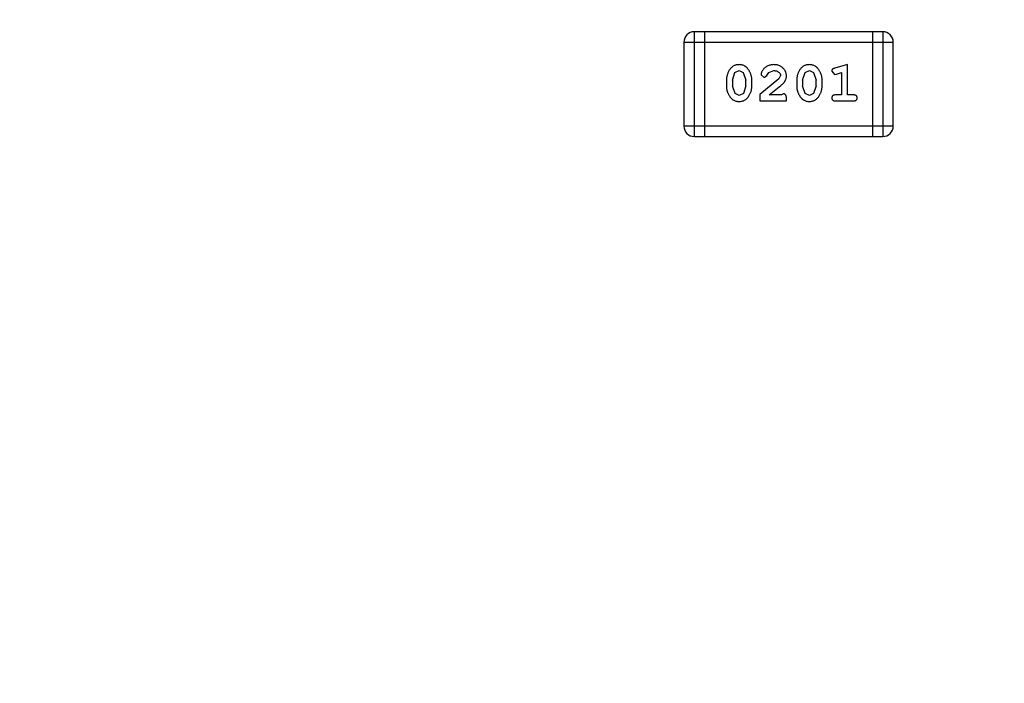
# Model space of a CAD drawing. Header units: inches. Extents: x 13 to 158, y -30 to 56.
# Tile 28 of 84: x 118.35 to 121.22, y 8.27 to 10.2. Entities that reach past the tile are written whole.
import ezdxf

# ---------------------------------------------------------------- set-up
doc = ezdxf.new("R2010")
doc.units = ezdxf.units.IN
doc.header["$LTSCALE"] = 1.21
doc.header["$MEASUREMENT"] = 0
doc.header["$PDMODE"] = 3
doc.header["$PDSIZE"] = 0.3125
doc.layers.get('0').update_dxf_attribs({"linetype": 'CONTINUOUS'})
doc.layers.get('Defpoints').update_dxf_attribs({"linetype": 'CONTINUOUS'})
doc.layers.add('DIM', color=3, linetype='CONTINUOUS')
doc.styles.get("Standard").update_dxf_attribs({"font": 'txt', "width": 0.8})
doc.dimstyles.get("Standard").update_dxf_attribs({"dimtxt": 0.15625, "dimasz": 0.1875, "dimexe": 0.125, "dimexo": 0.0625, "dimgap": 0.09, "dimtad": 0, "dimtih": 1, "dimtoh": 1, "dimzin": 4, "dimdsep": 46, "dimtxsty": 'Standard', "dimblk": '_FILLED', "dimblk1": '_FILLED', "dimblk2": '_FILLED', "dimcen": 0.09, "dimazin": 1, "dimtp": 0.01, "dimtm": 0.01, "dimtfac": 1, "dimtofl": 0, "dimtmove": 0, "dimatfit": 3, "dimldrblk": '_FILLED', "dimfxl": 1, "dimtolj": 1, "dimtzin": 4, "dimarcsym": 0})

# ---------------------------------------------------------------- blocks, each defined once
blk = doc.blocks.new('_FILLED')
at = {"color": 0, "linetype": 'ByBlock'}
blk.add_solid([(0, 0), (-1, 0.1667), (-1, -0.1667)], dxfattribs=at)
blk = doc.blocks.new('*D10')
at = {"layer": 'Defpoints', "color": 0}
for p in [(116.5261, 13.2868), (132.3995, -6.4981), (132.3995, -9.9284)]:
    blk.add_point(p, dxfattribs=at)
at = {"layer": 'DIM', "color": 0, "lineweight": -2}
for p, q in [((116.5261, 13.2243), (116.5261, -10.0534)), ((132.3995, -6.5606), (132.3995, -10.0534)), ((117.5261, -9.9284), (122.9061, -9.9284)), ((131.3995, -9.9284), (126.0195, -9.9284))]:
    blk.add_line(p, q, dxfattribs=at)
at = {"layer": 'DIM', "color": 0, "lineweight": -2, "rotation": 180}
blk.add_blockref('_FILLED', (116.5261, -9.9284), dxfattribs=at)
at = {"layer": 'DIM', "color": 0, "lineweight": -2}
blk.add_blockref('_FILLED', (132.3995, -9.9284), dxfattribs=at)
at = {"layer": 'DIM', "color": 0, "insert": (124.4628, -9.9284), "char_height": 1, "attachment_point": 5}
blk.add_mtext('\\A1;15.87', dxfattribs=at)
blk = doc.blocks.new('*D15')
at = {"layer": 'Defpoints', "color": 0}
for p in [(109.9306, 13.2855), (111.5494, 13.2855), (127.929, -5.4369)]:
    blk.add_point(p, dxfattribs=at)
at = {"layer": 'DIM', "color": 0, "lineweight": -2}
for p, q in [((111.4869, 13.2855), (109.8056, 13.2855)), ((109.9306, 12.2855), (109.9306, 5.4809)), ((109.9306, -4.4369), (109.9306, 2.3676)), ((127.8665, -5.4369), (109.8056, -5.4369))]:
    blk.add_line(p, q, dxfattribs=at)
for p, rotation in [((109.9306, 13.2855), 90), ((109.9306, -5.4369), 270)]:
    blk.add_blockref('_FILLED', p, dxfattribs=dict(at, rotation=rotation))
at = {"layer": 'DIM', "color": 0, "insert": (109.9306, 3.9243), "char_height": 1, "attachment_point": 5, "rotation": 90}
blk.add_mtext('\\A1;18.72', dxfattribs=at)
blk = doc.blocks.new('*D16')
at = {"layer": 'Defpoints', "color": 0}
for p in [(114.1495, 13.2855), (150.6495, 13.2855), (150.6495, -11.8704)]:
    blk.add_point(p, dxfattribs=at)
at = {"layer": 'DIM', "color": 0, "lineweight": -2}
for p, q in [((114.1495, 13.223), (114.1495, -11.9954)), ((150.6495, 13.223), (150.6495, -11.9954)), ((115.1495, -11.8704), (130.7762, -11.8704)), ((149.6495, -11.8704), (134.0229, -11.8704))]:
    blk.add_line(p, q, dxfattribs=at)
at = {"layer": 'DIM', "color": 0, "lineweight": -2, "rotation": 180}
blk.add_blockref('_FILLED', (114.1495, -11.8704), dxfattribs=at)
at = {"layer": 'DIM', "color": 0, "lineweight": -2}
blk.add_blockref('_FILLED', (150.6495, -11.8704), dxfattribs=at)
at = {"layer": 'DIM', "color": 0, "insert": (132.3995, -11.8704), "char_height": 1, "attachment_point": 5}
blk.add_mtext('\\A1;36.50', dxfattribs=at)

msp = doc.modelspace()

# ---------------------------------------------------------------- linework, layer by layer
at = {"color": 6, "linetype": 'Continuous'}
for p, q in [((120.3131, 9.8612), (120.3131, 10.166)), ((120.8617, 10.166), (120.3131, 10.166)), ((120.3436, 9.8612), (120.3436, 10.166)), ((120.8313, 10.166), (120.8313, 9.8612)), ((120.8617, 10.166), (120.8617, 9.8612)), ((120.2826, 10.1355), (120.2826, 9.8917)), ((120.2826, 10.1355), (120.8922, 10.1355)), ((120.8922, 9.8917), (120.8922, 10.1355)), ((120.7589, 10.0703), (120.7223, 10.0604)), ((120.7589, 9.9822), (120.7589, 10.0703)), ((120.4238, 10.0254), (120.4311, 10.0471)), ((120.4311, 10.0471), (120.4434, 10.053)), ((120.4434, 10.053), (120.4556, 10.0477)), ((120.4556, 10.0477), (120.4631, 10.0254)), ((120.5072, 10.0409), (120.516, 10.0325)), ((120.516, 10.0325), (120.5245, 10.0391)), ((120.5245, 10.0391), (120.5295, 10.0476)), ((120.5295, 10.0476), (120.5443, 10.053)), ((120.5638, 10.0384), (120.5591, 10.0287)), ((120.6283, 10.0254), (120.6356, 10.0471)), ((120.6356, 10.0471), (120.6479, 10.053)), ((120.6479, 10.053), (120.6601, 10.0477)), ((120.6601, 10.0477), (120.6677, 10.0254)), ((120.7133, 10.0512), (120.7212, 10.0419)), ((120.7212, 10.0419), (120.7266, 10.043)), ((120.7266, 10.043), (120.7416, 10.0471)), ((120.7416, 10.0471), (120.7416, 9.9822)), ((120.4065, 10.0256), (120.4065, 10.0079)), ((120.4238, 10.0254), (120.4238, 10.0082)), ((120.4315, 9.9859), (120.4238, 10.0082)), ((120.4631, 10.0082), (120.4559, 9.9864)), ((120.4631, 10.0082), (120.4631, 10.0254)), ((120.4804, 10.0079), (120.4804, 10.0256)), ((120.5591, 10.0287), (120.504, 9.9837)), ((120.5308, 9.9822), (120.5644, 10.0092)), ((120.611, 10.0256), (120.611, 10.0079)), ((120.6283, 10.0254), (120.6283, 10.0082)), ((120.636, 9.9859), (120.6283, 10.0082)), ((120.6677, 10.0082), (120.6604, 9.9864)), ((120.6677, 10.0082), (120.6677, 10.0254)), ((120.685, 10.0079), (120.685, 10.0256)), ((120.4436, 9.9806), (120.4315, 9.9859)), ((120.4559, 9.9864), (120.4436, 9.9806)), ((120.504, 9.9837), (120.504, 9.9649)), ((120.567, 9.9822), (120.5308, 9.9822)), ((120.5725, 9.9853), (120.567, 9.9822)), ((120.6481, 9.9806), (120.636, 9.9859)), ((120.6604, 9.9864), (120.6481, 9.9806)), ((120.7416, 9.9822), (120.7243, 9.9822)), ((120.7762, 9.9822), (120.7589, 9.9822)), ((120.504, 9.9649), (120.5811, 9.9649)), ((120.5811, 9.9649), (120.5811, 9.9727)), ((120.7243, 9.9649), (120.7762, 9.9649)), ((120.8922, 9.8917), (120.2826, 9.8917)), ((120.3131, 9.8612), (120.8617, 9.8612))]:
    msp.add_line(p, q, dxfattribs=at)
for centre, start, end in [((120.3131, 10.1355), 90, 180), ((120.8617, 10.1355), 0, 90), ((120.3131, 9.8917), 180, 270), ((120.8617, 9.8917), 270, 0)]:
    msp.add_arc(centre, 0.0305, start, end, dxfattribs=at)
for points, knots in [([(120.4433, 10.0703), (120.4419, 10.0702), (120.4391, 10.0701), (120.435, 10.0694), (120.4311, 10.0683), (120.4276, 10.0667), (120.4243, 10.0647), (120.4212, 10.0621), (120.4184, 10.0592), (120.416, 10.0558), (120.4138, 10.0522), (120.4118, 10.0485), (120.4102, 10.0448), (120.4089, 10.041), (120.4078, 10.0373), (120.4071, 10.0334), (120.4066, 10.0295), (120.4065, 10.0269), (120.4065, 10.0256)], [0, 0, 0, 0, 0.06692, 0.130834, 0.19258, 0.252759, 0.312631, 0.373411, 0.436359, 0.501894, 0.568244, 0.632472, 0.69556, 0.757163, 0.818592, 0.878885, 0.939235, 1, 1, 1, 1]), ([(120.4804, 10.0256), (120.4804, 10.0267), (120.4804, 10.0289), (120.4801, 10.032), (120.4796, 10.0352), (120.4789, 10.0383), (120.478, 10.0413), (120.4769, 10.0443), (120.4756, 10.0473), (120.4741, 10.0502), (120.4725, 10.0529), (120.4708, 10.0555), (120.4692, 10.0578), (120.4675, 10.0599), (120.4658, 10.0618), (120.4641, 10.0634), (120.4624, 10.0648), (120.46, 10.0664), (120.4568, 10.068), (120.4526, 10.0693), (120.4481, 10.0701), (120.4449, 10.0702), (120.4433, 10.0703)], [0, 0, 0, 0, 0.049855, 0.099516, 0.148482, 0.19758, 0.246804, 0.296268, 0.346517, 0.397047, 0.446826, 0.49336, 0.537801, 0.579207, 0.617974, 0.654833, 0.689171, 0.722088, 0.786392, 0.853518, 0.924186, 1, 1, 1, 1]), ([(120.5445, 10.0703), (120.5428, 10.0702), (120.5394, 10.0701), (120.5345, 10.0692), (120.5297, 10.0678), (120.5252, 10.0658), (120.5211, 10.0634), (120.5174, 10.0605), (120.5143, 10.0573), (120.5118, 10.0537), (120.5098, 10.0501), (120.5083, 10.0468), (120.5074, 10.0438), (120.5073, 10.0418), (120.5072, 10.0409)], [0, 0, 0, 0, 0.098286, 0.193983, 0.289056, 0.384352, 0.477435, 0.566197, 0.652355, 0.737986, 0.818188, 0.887401, 0.94802, 1, 1, 1, 1]), ([(120.5811, 10.0375), (120.5811, 10.0386), (120.581, 10.0408), (120.5806, 10.044), (120.5797, 10.0471), (120.5786, 10.0501), (120.5771, 10.053), (120.5754, 10.0557), (120.5733, 10.0583), (120.5709, 10.0607), (120.5682, 10.0629), (120.5654, 10.0649), (120.5623, 10.0666), (120.5591, 10.0679), (120.5557, 10.069), (120.5521, 10.0697), (120.5483, 10.0702), (120.5458, 10.0702), (120.5445, 10.0703)], [0, 0, 0, 0, 0.060981, 0.120256, 0.178148, 0.236115, 0.293993, 0.352864, 0.413358, 0.476056, 0.539296, 0.602396, 0.665116, 0.728325, 0.792919, 0.859317, 0.928302, 1, 1, 1, 1]), ([(120.6478, 10.0703), (120.6464, 10.0702), (120.6436, 10.0701), (120.6395, 10.0694), (120.6357, 10.0683), (120.6321, 10.0667), (120.6288, 10.0647), (120.6257, 10.0621), (120.6229, 10.0592), (120.6205, 10.0558), (120.6183, 10.0522), (120.6164, 10.0485), (120.6147, 10.0448), (120.6134, 10.041), (120.6123, 10.0373), (120.6116, 10.0334), (120.6111, 10.0295), (120.611, 10.0269), (120.611, 10.0256)], [0, 0, 0, 0, 0.06692, 0.130834, 0.19258, 0.252759, 0.312631, 0.373411, 0.436359, 0.501894, 0.568244, 0.632472, 0.69556, 0.757163, 0.818592, 0.878885, 0.939235, 1, 1, 1, 1]), ([(120.685, 10.0256), (120.6849, 10.0267), (120.6849, 10.0289), (120.6846, 10.032), (120.6841, 10.0352), (120.6834, 10.0383), (120.6825, 10.0413), (120.6814, 10.0443), (120.6801, 10.0473), (120.6786, 10.0502), (120.677, 10.0529), (120.6753, 10.0555), (120.6737, 10.0578), (120.672, 10.0599), (120.6703, 10.0618), (120.6686, 10.0634), (120.6669, 10.0648), (120.6645, 10.0664), (120.6613, 10.068), (120.6572, 10.0693), (120.6526, 10.0701), (120.6495, 10.0702), (120.6478, 10.0703)], [0, 0, 0, 0, 0.049855, 0.099516, 0.148482, 0.19758, 0.246804, 0.296268, 0.346517, 0.397047, 0.446826, 0.49336, 0.537801, 0.579207, 0.617974, 0.654833, 0.689171, 0.722088, 0.786392, 0.853518, 0.924186, 1, 1, 1, 1]), ([(120.7223, 10.0604), (120.7215, 10.0601), (120.7199, 10.0596), (120.7178, 10.0588), (120.7162, 10.0579), (120.715, 10.0569), (120.7142, 10.0557), (120.7137, 10.0543), (120.7133, 10.0528), (120.7133, 10.0518), (120.7133, 10.0512)], [0, 0, 0, 0, 0.187321, 0.344927, 0.475328, 0.579604, 0.674244, 0.773631, 0.882025, 1, 1, 1, 1]), ([(120.5443, 10.053), (120.5457, 10.0529), (120.5484, 10.0528), (120.5522, 10.052), (120.5556, 10.0506), (120.5585, 10.0487), (120.5608, 10.0464), (120.5626, 10.0439), (120.5636, 10.0412), (120.5638, 10.0394), (120.5638, 10.0384)], [0, 0, 0, 0, 0.156344, 0.299348, 0.4327, 0.561, 0.682299, 0.791883, 0.89611, 1, 1, 1, 1]), ([(120.5644, 10.0092), (120.5652, 10.01), (120.5669, 10.0115), (120.5693, 10.0137), (120.5714, 10.0158), (120.5733, 10.0178), (120.5749, 10.0196), (120.5763, 10.0214), (120.5774, 10.023), (120.5785, 10.0251), (120.5796, 10.0277), (120.5805, 10.0308), (120.581, 10.0341), (120.5811, 10.0364), (120.5811, 10.0375)], [0, 0, 0, 0, 0.103002, 0.197728, 0.285279, 0.365235, 0.437224, 0.502446, 0.560545, 0.611446, 0.707576, 0.80349, 0.900532, 1, 1, 1, 1]), ([(120.4065, 10.0079), (120.4065, 10.0068), (120.4066, 10.0047), (120.4069, 10.0015), (120.4074, 9.9984), (120.4081, 9.9953), (120.4089, 9.9922), (120.4101, 9.9893), (120.4113, 9.9863), (120.4128, 9.9834), (120.4144, 9.9807), (120.416, 9.9781), (120.4176, 9.9758), (120.4193, 9.9737), (120.421, 9.9719), (120.4227, 9.9702), (120.4244, 9.9688), (120.4268, 9.9672), (120.43, 9.9656), (120.4342, 9.9642), (120.4387, 9.9634), (120.4419, 9.9633), (120.4436, 9.9633)], [0, 0, 0, 0, 0.049886, 0.09882, 0.148132, 0.19689, 0.246038, 0.295176, 0.345305, 0.395692, 0.445312, 0.491875, 0.535813, 0.577009, 0.616081, 0.652689, 0.687585, 0.720206, 0.785062, 0.85223, 0.923759, 1, 1, 1, 1]), ([(120.4436, 9.9633), (120.445, 9.9633), (120.4478, 9.9634), (120.4519, 9.9641), (120.4557, 9.9652), (120.4593, 9.9668), (120.4626, 9.9688), (120.4657, 9.9714), (120.4685, 9.9743), (120.4709, 9.9777), (120.4731, 9.9813), (120.4751, 9.985), (120.4767, 9.9887), (120.4781, 9.9924), (120.4791, 9.9963), (120.4799, 10.0001), (120.4804, 10.004), (120.4804, 10.0066), (120.4804, 10.0079)], [0, 0, 0, 0, 0.067217, 0.131051, 0.19272, 0.252824, 0.312745, 0.373449, 0.436041, 0.501494, 0.567761, 0.632087, 0.695096, 0.757109, 0.817993, 0.878657, 0.939311, 1, 1, 1, 1]), ([(120.611, 10.0079), (120.611, 10.0068), (120.6111, 10.0047), (120.6114, 10.0015), (120.6119, 9.9984), (120.6126, 9.9953), (120.6134, 9.9922), (120.6146, 9.9893), (120.6158, 9.9863), (120.6173, 9.9834), (120.6189, 9.9807), (120.6205, 9.9781), (120.6222, 9.9758), (120.6238, 9.9737), (120.6255, 9.9719), (120.6272, 9.9702), (120.6289, 9.9688), (120.6313, 9.9672), (120.6345, 9.9656), (120.6387, 9.9642), (120.6432, 9.9634), (120.6464, 9.9633), (120.6481, 9.9633)], [0, 0, 0, 0, 0.049886, 0.09882, 0.148132, 0.19689, 0.246038, 0.295176, 0.345305, 0.395692, 0.445312, 0.491875, 0.535813, 0.577009, 0.616081, 0.652689, 0.687585, 0.720206, 0.785062, 0.85223, 0.923759, 1, 1, 1, 1]), ([(120.6481, 9.9633), (120.6495, 9.9633), (120.6523, 9.9634), (120.6564, 9.9641), (120.6603, 9.9652), (120.6638, 9.9668), (120.6672, 9.9688), (120.6702, 9.9714), (120.673, 9.9743), (120.6755, 9.9777), (120.6776, 9.9813), (120.6796, 9.985), (120.6813, 9.9887), (120.6826, 9.9924), (120.6836, 9.9963), (120.6844, 10.0001), (120.6849, 10.004), (120.6849, 10.0066), (120.685, 10.0079)], [0, 0, 0, 0, 0.067217, 0.131051, 0.19272, 0.252824, 0.312745, 0.373449, 0.436041, 0.501494, 0.567761, 0.632087, 0.695096, 0.757109, 0.817993, 0.878657, 0.939311, 1, 1, 1, 1]), ([(120.5811, 9.9727), (120.5811, 9.9738), (120.5811, 9.9758), (120.5806, 9.9785), (120.58, 9.9807), (120.5789, 9.9825), (120.5776, 9.9837), (120.5761, 9.9847), (120.5743, 9.9852), (120.5731, 9.9853), (120.5725, 9.9853)], [0, 0, 0, 0, 0.1844, 0.34094, 0.473574, 0.586824, 0.690029, 0.789175, 0.890445, 1, 1, 1, 1]), ([(120.7243, 9.9822), (120.7234, 9.9821), (120.7217, 9.9821), (120.7194, 9.9816), (120.7174, 9.9809), (120.7159, 9.9798), (120.7147, 9.9785), (120.7139, 9.977), (120.7134, 9.9753), (120.7133, 9.9741), (120.7133, 9.9735)], [0, 0, 0, 0, 0.169102, 0.317658, 0.446239, 0.563118, 0.671828, 0.776546, 0.884858, 1, 1, 1, 1]), ([(120.7872, 9.9735), (120.7872, 9.9741), (120.7871, 9.9753), (120.7866, 9.977), (120.7858, 9.9785), (120.7846, 9.9798), (120.7831, 9.9809), (120.7811, 9.9816), (120.7788, 9.9821), (120.7771, 9.9821), (120.7762, 9.9822)], [0, 0, 0, 0, 0.11517, 0.223509, 0.328254, 0.438012, 0.553651, 0.682263, 0.830856, 1, 1, 1, 1]), ([(120.7133, 9.9735), (120.7133, 9.9729), (120.7134, 9.9717), (120.7139, 9.97), (120.7147, 9.9685), (120.7159, 9.9672), (120.7174, 9.9661), (120.7194, 9.9654), (120.7217, 9.9649), (120.7234, 9.9649), (120.7243, 9.9649)], [0, 0, 0, 0, 0.115051, 0.223278, 0.329269, 0.437893, 0.554681, 0.682591, 0.83103, 1, 1, 1, 1]), ([(120.7762, 9.9649), (120.7771, 9.9649), (120.7788, 9.9649), (120.7811, 9.9654), (120.7831, 9.9661), (120.7846, 9.9672), (120.7858, 9.9685), (120.7866, 9.97), (120.7871, 9.9717), (120.7872, 9.9729), (120.7872, 9.9735)], [0, 0, 0, 0, 0.169012, 0.317488, 0.445429, 0.560977, 0.67065, 0.776666, 0.88492, 1, 1, 1, 1])]:
    msp.add_open_spline(points, degree=3, knots=knots, dxfattribs=at)

# ---------------------------------------------------------------- dimensions: what is measured, and where the dimension line sits
at = {"layer": 'DIM'}
dim = msp.add_linear_dim(base=(109.9306, 13.2855), p1=(127.929, -5.4369), p2=(111.5494, 13.2855), angle=90, dimstyle='Standard', override={"dimtxt": 1, "dimasz": 1, "dimtih": 0, "dimtoh": 0, "dimzin": 0, "dimcen": 0.198, "dimadec": 0, "dimazin": 0, "dimtp": 0, "dimtm": 0, "dimtdec": 4, "dimtzin": 0}, dxfattribs=at)
dim.commit()
dim.dimension.update_dxf_attribs({"geometry": '*D15', "text_midpoint": (109.9306, 3.9243)})
for base, p1, p2, picture, middle in [((150.6495, -11.8704), (114.1495, 13.2855), (150.6495, 13.2855), '*D16', (132.3995, -11.8704)), ((132.3995, -9.9284), (116.5261, 13.2868), (132.3995, -6.4981), '*D10', (124.4628, -9.9284))]:
    dim = msp.add_linear_dim(base=base, p1=p1, p2=p2, dimstyle='Standard', override={"dimtxt": 1, "dimasz": 1, "dimtih": 0, "dimtoh": 0, "dimzin": 0, "dimcen": 0.198, "dimadec": 0, "dimazin": 0, "dimtp": 0, "dimtm": 0, "dimtdec": 4, "dimtzin": 0}, dxfattribs=at)
    dim.commit()
    dim.dimension.update_dxf_attribs({"geometry": picture, "text_midpoint": middle})

doc.saveas('drawing.dxf')
